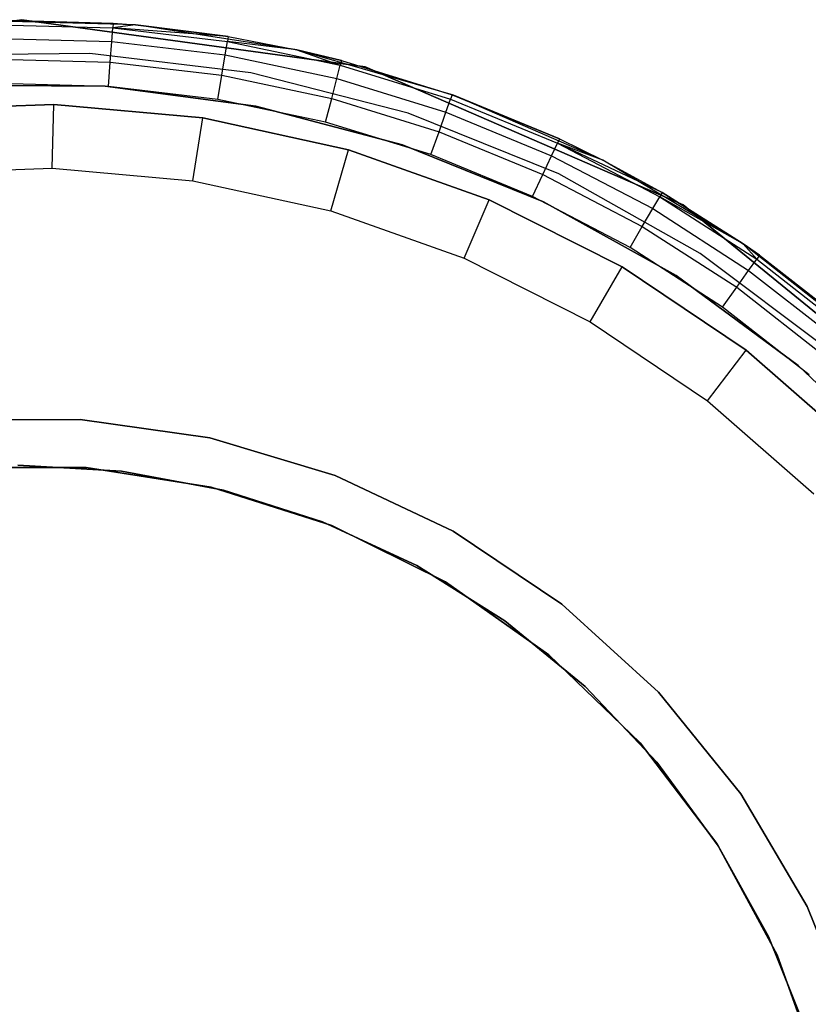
# Model space of a CAD drawing. Extents: x 0.1 to 15.8, y -7.9 to 7.9.
# Tile 14 of 17: x 7.95 to 8.926, y 0.356 to 1.575. Entities that reach past the tile are written whole.
import ezdxf

# ---------------------------------------------------------------- set-up
doc = ezdxf.new("R2010")
doc.units = 0
doc.header["$MEASUREMENT"] = 0
doc.layers.get('0').update_dxf_attribs({"color": 13, "linetype": 'CONTINUOUS'})

# ---------------------------------------------------------------- blocks, each defined once
blk = doc.blocks.new('CZ_0022__330X330X1200_PM_2')
at = {"color": 0}
for p, q in [((7.5279, 1.5164, 0.805), (7.9528, 1.5748, 0.805)), ((7.9528, 1.5748, 0.7263), (7.5279, 1.5164, 0.7263)), ((7.9528, 1.5748, 0.7263), (7.5279, 1.5164, 0.7263)), ((7.5279, 1.5164, 0.805), (7.9528, 1.5748, 0.805)), ((8.0936, 1.5685, 0.7263), (7.8919, 1.5736, 0.7263)), ((8.0936, 1.5685, 0.7263), (7.8919, 1.5736, 0.7263)), ((7.9226, 1.5745, 1.8287), (8.0659, 1.5707, 1.8287)), ((7.9226, 1.5745, 1.8287), (8.0659, 1.5707, 1.8287)), ((7.9528, 1.5748, 0.805), (8.3776, 1.5164, 0.805)), ((8.3776, 1.5164, 0.7263), (7.9528, 1.5748, 0.7263)), ((7.9528, 1.5748, 0.805), (7.9528, 1.5748, 0.7263)), ((8.3776, 1.5164, 0.7263), (7.9528, 1.5748, 0.7263)), ((7.9528, 1.5748, 0.805), (8.3776, 1.5164, 0.805)), ((7.9528, 1.5748, 0.805), (7.9528, 1.5748, 0.7263)), ((7.9227, 1.5685, 1.8588), (8.0655, 1.5648, 1.8588)), ((7.9227, 1.5685, 1.8588), (8.0655, 1.5648, 1.8588)), ((8.0643, 1.5477, 1.8843), (8.0655, 1.5648, 1.8588)), ((8.0643, 1.5477, 1.8843), (8.0655, 1.5648, 1.8588)), ((8.0659, 1.5707, 1.8287), (8.0655, 1.5648, 1.8588)), ((8.0659, 1.5707, 1.8287), (8.0655, 1.5648, 1.8588)), ((8.0936, 1.5685, 1.8287), (8.0655, 1.5648, 1.8588)), ((8.0936, 1.5685, 1.8287), (8.0655, 1.5648, 1.8588)), ((8.2083, 1.5539, 1.8287), (8.0655, 1.5648, 1.8588)), ((8.0655, 1.5648, 1.8588), (8.2073, 1.548, 1.8588)), ((8.2083, 1.5539, 1.8287), (8.0655, 1.5648, 1.8588)), ((8.0655, 1.5648, 1.8588), (8.2073, 1.548, 1.8588)), ((8.0659, 1.5707, 1.8287), (8.0936, 1.5685, 0.7263)), ((8.0659, 1.5707, 1.8287), (8.0936, 1.5685, 1.8287)), ((8.0659, 1.5707, 1.8287), (8.0936, 1.5685, 0.7263)), ((8.0659, 1.5707, 1.8287), (8.0936, 1.5685, 1.8287)), ((8.0936, 1.5685, 1.8287), (8.0936, 1.5685, 0.7263)), ((8.0936, 1.5685, 1.8287), (8.0936, 1.5685, 0.7263)), ((8.0936, 1.5685, 1.8287), (8.2083, 1.5539, 1.8287)), ((8.2083, 1.5539, 1.8287), (8.0936, 1.5685, 0.7263)), ((8.2083, 1.5539, 1.8287), (8.0936, 1.5685, 0.7263)), ((8.2931, 1.5376, 0.7263), (8.0936, 1.5685, 0.7263)), ((8.2931, 1.5376, 0.7263), (8.0936, 1.5685, 0.7263)), ((8.0936, 1.5685, 1.8287), (8.2083, 1.5539, 1.8287)), ((7.9231, 1.5515, 1.8843), (8.0643, 1.5477, 1.8843)), ((7.9231, 1.5515, 1.8843), (8.0643, 1.5477, 1.8843)), ((8.0624, 1.5222, 1.9014), (8.0643, 1.5477, 1.8843)), ((8.0624, 1.5222, 1.9014), (8.0643, 1.5477, 1.8843)), ((8.0643, 1.5477, 1.8843), (8.2045, 1.5312, 1.8843)), ((8.0643, 1.5477, 1.8843), (8.2045, 1.5312, 1.8843)), ((8.2045, 1.5312, 1.8843), (8.2073, 1.548, 1.8588)), ((8.2045, 1.5312, 1.8843), (8.2073, 1.548, 1.8588)), ((8.2083, 1.5539, 1.8287), (8.2073, 1.548, 1.8588)), ((8.2083, 1.5539, 1.8287), (8.2073, 1.548, 1.8588)), ((8.2931, 1.5376, 1.8287), (8.2073, 1.548, 1.8588)), ((8.2073, 1.548, 1.8588), (8.347, 1.5185, 1.8588)), ((8.2931, 1.5376, 1.8287), (8.2073, 1.548, 1.8588)), ((8.2073, 1.548, 1.8588), (8.347, 1.5185, 1.8588)), ((8.2083, 1.5539, 1.8287), (8.2931, 1.5376, 0.7263)), ((8.2083, 1.5539, 1.8287), (8.2931, 1.5376, 1.8287)), ((8.2083, 1.5539, 1.8287), (8.2931, 1.5376, 0.7263)), ((8.2083, 1.5539, 1.8287), (8.2931, 1.5376, 1.8287)), ((8.2931, 1.5376, 1.8287), (8.2931, 1.5376, 0.7263)), ((8.2931, 1.5376, 1.8287), (8.2931, 1.5376, 0.7263)), ((8.2931, 1.5376, 1.8287), (8.3485, 1.5243, 1.8287)), ((8.3485, 1.5243, 1.8287), (8.2931, 1.5376, 0.7263)), ((8.3485, 1.5243, 1.8287), (8.2931, 1.5376, 0.7263)), ((8.4869, 1.4815, 0.7263), (8.2931, 1.5376, 0.7263)), ((8.4869, 1.4815, 0.7263), (8.2931, 1.5376, 0.7263)), ((8.2931, 1.5376, 1.8287), (8.3485, 1.5243, 1.8287)), ((8.2931, 1.5376, 1.8287), (8.347, 1.5185, 1.8588)), ((8.2931, 1.5376, 1.8287), (8.347, 1.5185, 1.8588)), ((8.0369, 1.5331, 0.7263), (7.8361, 1.531, 0.7263)), ((8.0369, 1.5331, 0.7263), (7.8361, 1.531, 0.7263)), ((8.0369, 1.5331, 1.868), (7.8361, 1.531, 1.868)), ((8.0369, 1.5331, 1.868), (7.8361, 1.531, 1.868)), ((7.9235, 1.5259, 1.9014), (8.0624, 1.5222, 1.9014)), ((7.9235, 1.5259, 1.9014), (8.0624, 1.5222, 1.9014)), ((8.2363, 1.509, 0.7263), (8.0369, 1.5331, 0.7263)), ((8.0369, 1.5331, 0.7263), (8.0369, 1.5331, 1.868)), ((8.0369, 1.5331, 0.7263), (8.0369, 1.5331, 1.868)), ((8.2363, 1.509, 0.7263), (8.0369, 1.5331, 0.7263)), ((8.2363, 1.509, 1.868), (8.0369, 1.5331, 1.868)), ((8.2363, 1.509, 1.868), (8.0369, 1.5331, 1.868)), ((8.2004, 1.506, 1.9014), (8.2045, 1.5312, 1.8843)), ((8.2004, 1.506, 1.9014), (8.2045, 1.5312, 1.8843)), ((8.2045, 1.5312, 1.8843), (8.3427, 1.5019, 1.8843)), ((8.2045, 1.5312, 1.8843), (8.3427, 1.5019, 1.8843)), ((8.3485, 1.5243, 1.8287), (8.347, 1.5185, 1.8588)), ((8.3485, 1.5243, 1.8287), (8.347, 1.5185, 1.8588)), ((8.3485, 1.5243, 1.8287), (8.4869, 1.4815, 0.7263)), ((8.3485, 1.5243, 1.8287), (8.4855, 1.482, 1.8287)), ((8.3485, 1.5243, 1.8287), (8.4869, 1.4815, 0.7263)), ((8.3485, 1.5243, 1.8287), (8.4855, 1.482, 1.8287)), ((8.0603, 1.4922, 1.9074), (8.0624, 1.5222, 1.9014)), ((8.0603, 1.4922, 1.9074), (8.0624, 1.5222, 1.9014)), ((8.0624, 1.5222, 1.9014), (8.2004, 1.506, 1.9014)), ((8.0624, 1.5222, 1.9014), (8.2004, 1.506, 1.9014)), ((8.3427, 1.5019, 1.8843), (8.347, 1.5185, 1.8588)), ((8.3427, 1.5019, 1.8843), (8.347, 1.5185, 1.8588)), ((8.347, 1.5185, 1.8588), (8.4835, 1.4763, 1.8588)), ((8.347, 1.5185, 1.8588), (8.4835, 1.4763, 1.8588)), ((8.3776, 1.5164, 0.805), (8.771, 1.3455, 0.805)), ((8.771, 1.3455, 0.7263), (8.3776, 1.5164, 0.7263)), ((8.3776, 1.5164, 0.7263), (8.3776, 1.5164, 0.805)), ((8.3776, 1.5164, 0.7263), (8.3776, 1.5164, 0.805)), ((8.771, 1.3455, 0.7263), (8.3776, 1.5164, 0.7263)), ((8.3776, 1.5164, 0.805), (8.771, 1.3455, 0.805)), ((8.1955, 1.4762, 1.9074), (8.2004, 1.506, 1.9014)), ((8.1955, 1.4762, 1.9074), (8.2004, 1.506, 1.9014)), ((8.2004, 1.506, 1.9014), (8.3363, 1.4772, 1.9014)), ((8.2004, 1.506, 1.9014), (8.3363, 1.4772, 1.9014)), ((8.4309, 1.4591, 0.7263), (8.2363, 1.509, 0.7263)), ((8.2363, 1.509, 0.7263), (8.2363, 1.509, 1.868)), ((8.2363, 1.509, 0.7263), (8.2363, 1.509, 1.868)), ((8.4309, 1.4591, 0.7263), (8.2363, 1.509, 0.7263)), ((8.4309, 1.4591, 1.868), (8.2363, 1.509, 1.868)), ((8.4309, 1.4591, 1.868), (8.2363, 1.509, 1.868)), ((8.3363, 1.4772, 1.9014), (8.3427, 1.5019, 1.8843)), ((8.3363, 1.4772, 1.9014), (8.3427, 1.5019, 1.8843)), ((8.3427, 1.5019, 1.8843), (8.4777, 1.4603, 1.8843)), ((8.3427, 1.5019, 1.8843), (8.4777, 1.4603, 1.8843)), ((8.0561, 1.4925, 1.6754), (7.8682, 1.4937, 1.6754)), ((7.8682, 1.4937, 1.7147), (8.0561, 1.4925, 1.7147)), ((8.0561, 1.4925, 1.6754), (7.8682, 1.4937, 1.6754)), ((7.8682, 1.4937, 1.7147), (8.0561, 1.4925, 1.7147)), ((8.0603, 1.4922, 1.9074), (7.9241, 1.4958, 1.9074)), ((8.0603, 1.4922, 1.9074), (7.9241, 1.4958, 1.9074)), ((8.2424, 1.4678, 1.6754), (8.0561, 1.4925, 1.6754)), ((8.0561, 1.4925, 1.6754), (8.0561, 1.4925, 1.7147)), ((8.0561, 1.4925, 1.7147), (8.2424, 1.4678, 1.7147)), ((8.0561, 1.4925, 1.6754), (8.0561, 1.4925, 1.7147)), ((8.2424, 1.4678, 1.6754), (8.0561, 1.4925, 1.6754)), ((8.0561, 1.4925, 1.7147), (8.2424, 1.4678, 1.7147)), ((8.1955, 1.4762, 1.9074), (8.0603, 1.4922, 1.9074)), ((8.1955, 1.4762, 1.9074), (8.0603, 1.4922, 1.9074)), ((8.3287, 1.448, 1.9074), (8.1955, 1.4762, 1.9074)), ((8.3287, 1.448, 1.9074), (8.1955, 1.4762, 1.9074)), ((8.3287, 1.448, 1.9074), (8.3363, 1.4772, 1.9014)), ((8.3287, 1.448, 1.9074), (8.3363, 1.4772, 1.9014)), ((8.3363, 1.4772, 1.9014), (8.4691, 1.4362, 1.9014)), ((8.3363, 1.4772, 1.9014), (8.4691, 1.4362, 1.9014)), ((8.4777, 1.4603, 1.8843), (8.4835, 1.4763, 1.8588)), ((8.4777, 1.4603, 1.8843), (8.4835, 1.4763, 1.8588)), ((8.4855, 1.482, 1.8287), (8.4835, 1.4763, 1.8588)), ((8.4855, 1.482, 1.8287), (8.4835, 1.4763, 1.8588)), ((8.4835, 1.4763, 1.8588), (8.6155, 1.4219, 1.8588)), ((8.4835, 1.4763, 1.8588), (8.6155, 1.4219, 1.8588)), ((8.4855, 1.482, 1.8287), (8.4869, 1.4815, 0.7263)), ((8.4855, 1.482, 1.8287), (8.4869, 1.4815, 0.7263)), ((8.4855, 1.482, 1.8287), (8.6181, 1.4274, 1.8287)), ((8.4855, 1.482, 1.8287), (8.6181, 1.4274, 1.8287)), ((8.6181, 1.4274, 1.8287), (8.4869, 1.4815, 0.7263)), ((8.6181, 1.4274, 1.8287), (8.4869, 1.4815, 0.7263)), ((8.6719, 1.401, 0.7263), (8.4869, 1.4815, 0.7263)), ((8.6719, 1.401, 0.7263), (8.4869, 1.4815, 0.7263)), ((7.9927, 1.4699, 0.5927), (7.8082, 1.4634, 0.5927)), ((7.8082, 1.4634, 1.0651), (7.9927, 1.4699, 1.0651)), ((7.8082, 1.4634, 1.0651), (7.9927, 1.4699, 1.0651)), ((7.9927, 1.4699, 0.5927), (7.8082, 1.4634, 0.5927)), ((7.9906, 1.3912, 0.5139), (7.9927, 1.4699, 0.5927)), ((7.9906, 1.3912, 0.5139), (7.9927, 1.4699, 0.5927)), ((8.1767, 1.4533, 0.5927), (7.9927, 1.4699, 0.5927)), ((7.9927, 1.4699, 0.5927), (7.9927, 1.4699, 1.0651)), ((7.9927, 1.4699, 1.0651), (8.1767, 1.4533, 1.0651)), ((7.9927, 1.4699, 0.5927), (7.9927, 1.4699, 1.0651)), ((7.9927, 1.4699, 1.0651), (8.1767, 1.4533, 1.0651)), ((8.1767, 1.4533, 0.5927), (7.9927, 1.4699, 0.5927)), ((8.424, 1.4199, 1.6754), (8.2424, 1.4678, 1.6754)), ((8.2424, 1.4678, 1.6754), (8.2424, 1.4678, 1.7147)), ((8.2424, 1.4678, 1.7147), (8.424, 1.4199, 1.7147)), ((8.2424, 1.4678, 1.6754), (8.2424, 1.4678, 1.7147)), ((8.424, 1.4199, 1.6754), (8.2424, 1.4678, 1.6754)), ((8.2424, 1.4678, 1.7147), (8.424, 1.4199, 1.7147)), ((8.1647, 1.3755, 0.5139), (8.1767, 1.4533, 0.5927)), ((8.1647, 1.3755, 0.5139), (8.1767, 1.4533, 0.5927)), ((8.357, 1.4138, 0.5927), (8.1767, 1.4533, 0.5927)), ((8.1767, 1.4533, 0.5927), (8.1767, 1.4533, 1.0651)), ((8.1767, 1.4533, 1.0651), (8.357, 1.4138, 1.0651)), ((8.1767, 1.4533, 0.5927), (8.1767, 1.4533, 1.0651)), ((8.1767, 1.4533, 1.0651), (8.357, 1.4138, 1.0651)), ((8.357, 1.4138, 0.5927), (8.1767, 1.4533, 0.5927)), ((8.6172, 1.3842, 0.7263), (8.4309, 1.4591, 0.7263)), ((8.4309, 1.4591, 0.7263), (8.4309, 1.4591, 1.868)), ((8.4309, 1.4591, 0.7263), (8.4309, 1.4591, 1.868)), ((8.6172, 1.3842, 0.7263), (8.4309, 1.4591, 0.7263)), ((8.6172, 1.3842, 1.868), (8.4309, 1.4591, 1.868)), ((8.6172, 1.3842, 1.868), (8.4309, 1.4591, 1.868)), ((8.4691, 1.4362, 1.9014), (8.4777, 1.4603, 1.8843)), ((8.4691, 1.4362, 1.9014), (8.4777, 1.4603, 1.8843)), ((8.4777, 1.4603, 1.8843), (8.6083, 1.4065, 1.8843)), ((8.4777, 1.4603, 1.8843), (8.6083, 1.4065, 1.8843)), ((8.4589, 1.4079, 1.9074), (8.3287, 1.448, 1.9074)), ((8.4589, 1.4079, 1.9074), (8.3287, 1.448, 1.9074)), ((8.4589, 1.4079, 1.9074), (8.4691, 1.4362, 1.9014)), ((8.4589, 1.4079, 1.9074), (8.4691, 1.4362, 1.9014)), ((8.4691, 1.4362, 1.9014), (8.5975, 1.3833, 1.9014)), ((8.4691, 1.4362, 1.9014), (8.5975, 1.3833, 1.9014)), ((8.6181, 1.4274, 1.8287), (8.6155, 1.4219, 1.8588)), ((8.6181, 1.4274, 1.8287), (8.6155, 1.4219, 1.8588)), ((8.6181, 1.4274, 1.8287), (8.6719, 1.401, 0.7263)), ((8.6181, 1.4274, 1.8287), (8.6719, 1.401, 0.7263)), ((8.6181, 1.4274, 1.8287), (8.6719, 1.401, 1.8287)), ((8.6181, 1.4274, 1.8287), (8.6719, 1.401, 1.8287)), ((8.3354, 1.3381, 0.5139), (8.357, 1.4138, 0.5927)), ((8.3354, 1.3381, 0.5139), (8.357, 1.4138, 0.5927)), ((8.5311, 1.352, 0.5927), (8.357, 1.4138, 0.5927)), ((8.357, 1.4138, 0.5927), (8.357, 1.4138, 1.0651)), ((8.357, 1.4138, 1.0651), (8.5311, 1.352, 1.0651)), ((8.357, 1.4138, 0.5927), (8.357, 1.4138, 1.0651)), ((8.357, 1.4138, 1.0651), (8.5311, 1.352, 1.0651)), ((8.5311, 1.352, 0.5927), (8.357, 1.4138, 0.5927)), ((8.5983, 1.3496, 1.6754), (8.424, 1.4199, 1.6754)), ((8.424, 1.4199, 1.6754), (8.424, 1.4199, 1.7147)), ((8.424, 1.4199, 1.7147), (8.5983, 1.3496, 1.7147)), ((8.424, 1.4199, 1.6754), (8.424, 1.4199, 1.7147)), ((8.5983, 1.3496, 1.6754), (8.424, 1.4199, 1.6754)), ((8.424, 1.4199, 1.7147), (8.5983, 1.3496, 1.7147)), ((8.6083, 1.4065, 1.8843), (8.6155, 1.4219, 1.8588)), ((8.6083, 1.4065, 1.8843), (8.6155, 1.4219, 1.8588)), ((8.7451, 1.361, 1.8287), (8.6155, 1.4219, 1.8588)), ((8.6155, 1.4219, 1.8588), (8.7421, 1.3558, 1.8588)), ((8.7451, 1.361, 1.8287), (8.6155, 1.4219, 1.8588)), ((8.6719, 1.401, 1.8287), (8.6155, 1.4219, 1.8588)), ((8.6719, 1.401, 1.8287), (8.6155, 1.4219, 1.8588)), ((8.6155, 1.4219, 1.8588), (8.7421, 1.3558, 1.8588)), ((8.5848, 1.356, 1.9074), (8.4589, 1.4079, 1.9074)), ((8.5848, 1.356, 1.9074), (8.4589, 1.4079, 1.9074)), ((8.5975, 1.3833, 1.9014), (8.6083, 1.4065, 1.8843)), ((8.5975, 1.3833, 1.9014), (8.6083, 1.4065, 1.8843)), ((8.6083, 1.4065, 1.8843), (8.7335, 1.341, 1.8843)), ((8.6083, 1.4065, 1.8843), (8.7335, 1.341, 1.8843)), ((7.8159, 1.385, 0.5139), (7.9906, 1.3912, 0.5139)), ((7.8159, 1.385, 0.5139), (7.9906, 1.3912, 0.5139)), ((7.9906, 1.3912, 0.5139), (8.1647, 1.3755, 0.5139)), ((7.9906, 1.3912, 0.5139), (8.1647, 1.3755, 0.5139)), ((8.8452, 1.2975, 0.7263), (8.6719, 1.401, 0.7263)), ((8.6719, 1.401, 0.7263), (8.7451, 1.361, 1.8287)), ((8.6719, 1.401, 0.7263), (8.7451, 1.361, 1.8287)), ((8.6719, 1.401, 0.7263), (8.6719, 1.401, 1.8287)), ((8.6719, 1.401, 1.8287), (8.7451, 1.361, 1.8287)), ((8.6719, 1.401, 0.7263), (8.6719, 1.401, 1.8287)), ((8.8452, 1.2975, 0.7263), (8.6719, 1.401, 0.7263)), ((8.6719, 1.401, 1.8287), (8.7451, 1.361, 1.8287)), ((8.5848, 1.356, 1.9074), (8.5975, 1.3833, 1.9014)), ((8.5848, 1.356, 1.9074), (8.5975, 1.3833, 1.9014)), ((8.5975, 1.3833, 1.9014), (8.7206, 1.3189, 1.9014)), ((8.5975, 1.3833, 1.9014), (8.7206, 1.3189, 1.9014)), ((8.7922, 1.2856, 0.7263), (8.6172, 1.3842, 0.7263)), ((8.6172, 1.3842, 0.7263), (8.6172, 1.3842, 1.868)), ((8.6172, 1.3842, 0.7263), (8.6172, 1.3842, 1.868)), ((8.7922, 1.2856, 0.7263), (8.6172, 1.3842, 0.7263)), ((8.7922, 1.2856, 1.868), (8.6172, 1.3842, 1.868)), ((8.7922, 1.2856, 1.868), (8.6172, 1.3842, 1.868)), ((8.1647, 1.3755, 0.5139), (8.3354, 1.3381, 0.5139)), ((8.1647, 1.3755, 0.5139), (8.3354, 1.3381, 0.5139)), ((8.7055, 1.2929, 1.9074), (8.5848, 1.356, 1.9074)), ((8.7055, 1.2929, 1.9074), (8.5848, 1.356, 1.9074)), ((8.7335, 1.341, 1.8843), (8.7421, 1.3558, 1.8588)), ((8.7335, 1.341, 1.8843), (8.7421, 1.3558, 1.8588)), ((8.7451, 1.361, 1.8287), (8.7421, 1.3558, 1.8588)), ((8.7451, 1.361, 1.8287), (8.7421, 1.3558, 1.8588)), ((8.8452, 1.2975, 1.8287), (8.7421, 1.3558, 1.8588)), ((8.7421, 1.3558, 1.8588), (8.8621, 1.2784, 1.8588)), ((8.8452, 1.2975, 1.8287), (8.7421, 1.3558, 1.8588)), ((8.7421, 1.3558, 1.8588), (8.8621, 1.2784, 1.8588)), ((8.8452, 1.2975, 0.7263), (8.7451, 1.361, 1.8287)), ((8.7451, 1.361, 1.8287), (8.8452, 1.2975, 1.8287)), ((8.8452, 1.2975, 0.7263), (8.7451, 1.361, 1.8287)), ((8.7451, 1.361, 1.8287), (8.8452, 1.2975, 1.8287)), ((8.5001, 1.2796, 0.5139), (8.5311, 1.352, 0.5927)), ((8.5001, 1.2796, 0.5139), (8.5311, 1.352, 0.5927)), ((8.6959, 1.2688, 0.5927), (8.5311, 1.352, 0.5927)), ((8.5311, 1.352, 0.5927), (8.5311, 1.352, 1.0651)), ((8.5311, 1.352, 1.0651), (8.6959, 1.2688, 1.0651)), ((8.5311, 1.352, 0.5927), (8.5311, 1.352, 1.0651)), ((8.5311, 1.352, 1.0651), (8.6959, 1.2688, 1.0651)), ((8.6959, 1.2688, 0.5927), (8.5311, 1.352, 0.5927)), ((8.7623, 1.2581, 1.6754), (8.5983, 1.3496, 1.6754)), ((8.5983, 1.3496, 1.6754), (8.5983, 1.3496, 1.7147)), ((8.5983, 1.3496, 1.7147), (8.7623, 1.2581, 1.7147)), ((8.5983, 1.3496, 1.6754), (8.5983, 1.3496, 1.7147)), ((8.7623, 1.2581, 1.6754), (8.5983, 1.3496, 1.6754)), ((8.5983, 1.3496, 1.7147), (8.7623, 1.2581, 1.7147)), ((8.7206, 1.3189, 1.9014), (8.7335, 1.341, 1.8843)), ((8.7206, 1.3189, 1.9014), (8.7335, 1.341, 1.8843)), ((8.7335, 1.341, 1.8843), (8.8522, 1.2645, 1.8843)), ((8.7335, 1.341, 1.8843), (8.8522, 1.2645, 1.8843)), ((8.771, 1.3455, 0.805), (9.1037, 1.0749, 0.805)), ((9.1037, 1.0749, 0.7263), (8.771, 1.3455, 0.7263)), ((8.771, 1.3455, 0.7263), (8.771, 1.3455, 0.805)), ((8.771, 1.3455, 0.7263), (8.771, 1.3455, 0.805)), ((9.1037, 1.0749, 0.7263), (8.771, 1.3455, 0.7263)), ((8.771, 1.3455, 0.805), (9.1037, 1.0749, 0.805)), ((8.3354, 1.3381, 0.5139), (8.5001, 1.2796, 0.5139)), ((8.3354, 1.3381, 0.5139), (8.5001, 1.2796, 0.5139)), ((8.7055, 1.2929, 1.9074), (8.7206, 1.3189, 1.9014)), ((8.7055, 1.2929, 1.9074), (8.7206, 1.3189, 1.9014)), ((8.7206, 1.3189, 1.9014), (8.8374, 1.2437, 1.9014)), ((8.7206, 1.3189, 1.9014), (8.8374, 1.2437, 1.9014)), ((8.8199, 1.2191, 1.9074), (8.7055, 1.2929, 1.9074)), ((8.8199, 1.2191, 1.9074), (8.7055, 1.2929, 1.9074)), ((8.8452, 1.2975, 1.8287), (8.8452, 1.2975, 0.7263)), ((8.8452, 1.2975, 1.8287), (8.8656, 1.2833, 1.8287)), ((8.8656, 1.2833, 1.8287), (8.8452, 1.2975, 0.7263)), ((8.8452, 1.2975, 1.8287), (8.8452, 1.2975, 0.7263)), ((8.8656, 1.2833, 1.8287), (8.8452, 1.2975, 0.7263)), ((8.9785, 1.1949, 1.8287), (8.8452, 1.2975, 0.7263)), ((8.9785, 1.1949, 1.8287), (8.8452, 1.2975, 0.7263)), ((9.0038, 1.1727, 0.7263), (8.8452, 1.2975, 0.7263)), ((9.0038, 1.1727, 0.7263), (8.8452, 1.2975, 0.7263)), ((8.8452, 1.2975, 1.8287), (8.8656, 1.2833, 1.8287)), ((8.8452, 1.2975, 1.8287), (8.8621, 1.2784, 1.8588)), ((8.8452, 1.2975, 1.8287), (8.8621, 1.2784, 1.8588)), ((8.5001, 1.2796, 0.5139), (8.6562, 1.2009, 0.5139)), ((8.5001, 1.2796, 0.5139), (8.6562, 1.2009, 0.5139)), ((8.9528, 1.1651, 0.7263), (8.7922, 1.2856, 0.7263)), ((8.7922, 1.2856, 0.7263), (8.7922, 1.2856, 1.868)), ((8.7922, 1.2856, 0.7263), (8.7922, 1.2856, 1.868)), ((8.9528, 1.1651, 0.7263), (8.7922, 1.2856, 0.7263)), ((8.9528, 1.1651, 1.868), (8.7922, 1.2856, 1.868)), ((8.9528, 1.1651, 1.868), (8.7922, 1.2856, 1.868)), ((8.8656, 1.2833, 1.8287), (8.8621, 1.2784, 1.8588)), ((8.8656, 1.2833, 1.8287), (8.8621, 1.2784, 1.8588)), ((8.8656, 1.2833, 1.8287), (8.9785, 1.1949, 1.8287)), ((8.8656, 1.2833, 1.8287), (8.9785, 1.1949, 1.8287)), ((8.6562, 1.2009, 0.5139), (8.6959, 1.2688, 0.5927)), ((8.6562, 1.2009, 0.5139), (8.6959, 1.2688, 0.5927)), ((8.8491, 1.1657, 0.5927), (8.6959, 1.2688, 0.5927)), ((8.6959, 1.2688, 0.5927), (8.6959, 1.2688, 1.0651)), ((8.6959, 1.2688, 1.0651), (8.8491, 1.1657, 1.0651)), ((8.6959, 1.2688, 0.5927), (8.6959, 1.2688, 1.0651)), ((8.6959, 1.2688, 1.0651), (8.8491, 1.1657, 1.0651)), ((8.8491, 1.1657, 0.5927), (8.6959, 1.2688, 0.5927)), ((8.8522, 1.2645, 1.8843), (8.8621, 1.2784, 1.8588)), ((8.8522, 1.2645, 1.8843), (8.8621, 1.2784, 1.8588)), ((8.8621, 1.2784, 1.8588), (8.9746, 1.1904, 1.8588)), ((8.8621, 1.2784, 1.8588), (8.9746, 1.1904, 1.8588)), ((8.9136, 1.1467, 1.6754), (8.7623, 1.2581, 1.6754)), ((8.7623, 1.2581, 1.6754), (8.7623, 1.2581, 1.7147)), ((8.7623, 1.2581, 1.7147), (8.9136, 1.1467, 1.7147)), ((8.7623, 1.2581, 1.6754), (8.7623, 1.2581, 1.7147)), ((8.9136, 1.1467, 1.6754), (8.7623, 1.2581, 1.6754)), ((8.7623, 1.2581, 1.7147), (8.9136, 1.1467, 1.7147)), ((8.8374, 1.2437, 1.9014), (8.8522, 1.2645, 1.8843)), ((8.8374, 1.2437, 1.9014), (8.8522, 1.2645, 1.8843)), ((8.8522, 1.2645, 1.8843), (8.9635, 1.1774, 1.8843)), ((8.8522, 1.2645, 1.8843), (8.9635, 1.1774, 1.8843)), ((8.8199, 1.2191, 1.9074), (8.8374, 1.2437, 1.9014)), ((8.8199, 1.2191, 1.9074), (8.8374, 1.2437, 1.9014)), ((8.8374, 1.2437, 1.9014), (8.9468, 1.1581, 1.9014)), ((8.8374, 1.2437, 1.9014), (8.9468, 1.1581, 1.9014)), ((8.9272, 1.1352, 1.9074), (8.8199, 1.2191, 1.9074)), ((8.9272, 1.1352, 1.9074), (8.8199, 1.2191, 1.9074)), ((8.6562, 1.2009, 0.5139), (8.8011, 1.1033, 0.5139)), ((8.6562, 1.2009, 0.5139), (8.8011, 1.1033, 0.5139)), ((8.8011, 1.1033, 0.5139), (8.8491, 1.1657, 0.5927)), ((8.8011, 1.1033, 0.5139), (8.8491, 1.1657, 0.5927)), ((8.9881, 1.0442, 0.5927), (8.8491, 1.1657, 0.5927)), ((8.8491, 1.1657, 0.5927), (8.8491, 1.1657, 1.0651)), ((8.8491, 1.1657, 1.0651), (8.9881, 1.0442, 1.0651)), ((8.8491, 1.1657, 0.5927), (8.8491, 1.1657, 1.0651)), ((8.8491, 1.1657, 1.0651), (8.9881, 1.0442, 1.0651)), ((8.9881, 1.0442, 0.5927), (8.8491, 1.1657, 0.5927)), ((9.0498, 1.0172, 1.6754), (8.9136, 1.1467, 1.6754)), ((8.9136, 1.1467, 1.6754), (8.9136, 1.1467, 1.7147)), ((8.9136, 1.1467, 1.7147), (9.0498, 1.0172, 1.7147)), ((8.9136, 1.1467, 1.6754), (8.9136, 1.1467, 1.7147)), ((9.0498, 1.0172, 1.6754), (8.9136, 1.1467, 1.6754)), ((8.9136, 1.1467, 1.7147), (9.0498, 1.0172, 1.7147)), ((8.8011, 1.1033, 0.5139), (8.9327, 0.9882, 0.5139)), ((8.8011, 1.1033, 0.5139), (8.9327, 0.9882, 0.5139)), ((7.8635, 1.079, 48.9153), (8.0253, 1.0802, 48.9153)), ((8.0253, 1.0802, 51.9074), (7.8635, 1.079, 51.9074)), ((7.8635, 1.079, 48.9153), (8.0253, 1.0802, 48.9153)), ((8.0253, 1.0802, 51.9074), (7.8635, 1.079, 51.9074)), ((8.0253, 1.0802, 48.9153), (8.1855, 1.0574, 48.9153)), ((8.1855, 1.0574, 51.9074), (8.0253, 1.0802, 51.9074)), ((8.0253, 1.0802, 48.9153), (8.1855, 1.0574, 48.9153)), ((8.0253, 1.0802, 48.9153), (8.0253, 1.0802, 51.9074)), ((8.1855, 1.0574, 51.9074), (8.0253, 1.0802, 51.9074)), ((8.0253, 1.0802, 48.9153), (8.0253, 1.0802, 51.9074)), ((8.1855, 1.0574, 48.9153), (8.3405, 1.0109, 48.9153)), ((8.3405, 1.0109, 51.9074), (8.1855, 1.0574, 51.9074)), ((8.1855, 1.0574, 48.9153), (8.3405, 1.0109, 48.9153)), ((8.1855, 1.0574, 48.9153), (8.1855, 1.0574, 51.9074)), ((8.3405, 1.0109, 51.9074), (8.1855, 1.0574, 51.9074)), ((8.1855, 1.0574, 48.9153), (8.1855, 1.0574, 51.9074)), ((8.0762, 1.0161, 49.0255), (7.9479, 1.0236, 49.0255)), ((7.9479, 1.0236, 48.994), (8.0762, 1.0161, 48.994)), ((8.0762, 1.0161, 49.0255), (7.9479, 1.0236, 49.0255)), ((7.9479, 1.0236, 48.994), (8.0762, 1.0161, 48.994)), ((8.0325, 1.0205, 48.9153), (7.8758, 1.0207, 48.9153)), ((7.8758, 1.0207, 51.9074), (8.0325, 1.0205, 51.9074)), ((7.8758, 1.0207, 51.9074), (8.0325, 1.0205, 51.9074)), ((8.0325, 1.0205, 48.9153), (7.8758, 1.0207, 48.9153)), ((8.1874, 0.9964, 48.9153), (8.0325, 1.0205, 48.9153)), ((8.0325, 1.0205, 51.9074), (8.1874, 0.9964, 51.9074)), ((8.0325, 1.0205, 51.9074), (8.1874, 0.9964, 51.9074)), ((8.0325, 1.0205, 51.9074), (8.0325, 1.0205, 48.9153)), ((8.1874, 0.9964, 48.9153), (8.0325, 1.0205, 48.9153)), ((8.0325, 1.0205, 51.9074), (8.0325, 1.0205, 48.9153)), ((8.2026, 0.9927, 49.0255), (8.0762, 1.0161, 49.0255)), ((8.0762, 1.0161, 48.994), (8.2026, 0.9927, 48.994)), ((8.0762, 1.0161, 49.0255), (8.0762, 1.0161, 48.994)), ((8.2026, 0.9927, 49.0255), (8.0762, 1.0161, 49.0255)), ((8.0762, 1.0161, 48.994), (8.2026, 0.9927, 48.994)), ((8.0762, 1.0161, 49.0255), (8.0762, 1.0161, 48.994)), ((8.3405, 1.0109, 48.9153), (8.4868, 0.9418, 48.9153)), ((8.4868, 0.9418, 51.9074), (8.3405, 1.0109, 51.9074)), ((8.3405, 1.0109, 48.9153), (8.4868, 0.9418, 48.9153)), ((8.3405, 1.0109, 48.9153), (8.3405, 1.0109, 51.9074)), ((8.4868, 0.9418, 51.9074), (8.3405, 1.0109, 51.9074)), ((8.3405, 1.0109, 48.9153), (8.3405, 1.0109, 51.9074)), ((8.3367, 0.9489, 48.9153), (8.1874, 0.9964, 48.9153)), ((8.1874, 0.9964, 51.9074), (8.3367, 0.9489, 51.9074)), ((8.1874, 0.9964, 51.9074), (8.3367, 0.9489, 51.9074)), ((8.1874, 0.9964, 51.9074), (8.1874, 0.9964, 48.9153)), ((8.3367, 0.9489, 48.9153), (8.1874, 0.9964, 48.9153)), ((8.1874, 0.9964, 51.9074), (8.1874, 0.9964, 48.9153)), ((8.3251, 0.9535, 49.0255), (8.2026, 0.9927, 49.0255)), ((8.2026, 0.9927, 48.994), (8.3251, 0.9535, 48.994)), ((8.2026, 0.9927, 49.0255), (8.2026, 0.9927, 48.994)), ((8.3251, 0.9535, 49.0255), (8.2026, 0.9927, 49.0255)), ((8.2026, 0.9927, 48.994), (8.3251, 0.9535, 48.994)), ((8.2026, 0.9927, 49.0255), (8.2026, 0.9927, 48.994)), ((8.4416, 0.8993, 49.0255), (8.3251, 0.9535, 49.0255)), ((8.3251, 0.9535, 48.994), (8.4416, 0.8993, 48.994)), ((8.3251, 0.9535, 49.0255), (8.3251, 0.9535, 48.994)), ((8.4416, 0.8993, 49.0255), (8.3251, 0.9535, 49.0255)), ((8.3251, 0.9535, 48.994), (8.4416, 0.8993, 48.994)), ((8.3251, 0.9535, 49.0255), (8.3251, 0.9535, 48.994)), ((8.4771, 0.8792, 48.9153), (8.3367, 0.9489, 48.9153)), ((8.3367, 0.9489, 51.9074), (8.4771, 0.8792, 51.9074)), ((8.3367, 0.9489, 51.9074), (8.4771, 0.8792, 51.9074)), ((8.3367, 0.9489, 51.9074), (8.3367, 0.9489, 48.9153)), ((8.4771, 0.8792, 48.9153), (8.3367, 0.9489, 48.9153)), ((8.3367, 0.9489, 51.9074), (8.3367, 0.9489, 48.9153)), ((8.4868, 0.9418, 48.9153), (8.6212, 0.8517, 48.9153)), ((8.6212, 0.8517, 51.9074), (8.4868, 0.9418, 51.9074)), ((8.4868, 0.9418, 48.9153), (8.6212, 0.8517, 48.9153)), ((8.4868, 0.9418, 48.9153), (8.4868, 0.9418, 51.9074)), ((8.6212, 0.8517, 51.9074), (8.4868, 0.9418, 51.9074)), ((8.4868, 0.9418, 48.9153), (8.4868, 0.9418, 51.9074)), ((8.5505, 0.831, 49.0255), (8.4416, 0.8993, 49.0255)), ((8.4416, 0.8993, 48.994), (8.5505, 0.831, 48.994)), ((8.4416, 0.8993, 49.0255), (8.4416, 0.8993, 48.994)), ((8.5505, 0.831, 49.0255), (8.4416, 0.8993, 49.0255)), ((8.4416, 0.8993, 48.994), (8.5505, 0.831, 48.994)), ((8.4416, 0.8993, 49.0255), (8.4416, 0.8993, 48.994)), ((8.6051, 0.7888, 48.9153), (8.4771, 0.8792, 48.9153)), ((8.4771, 0.8792, 51.9074), (8.6051, 0.7888, 51.9074)), ((8.4771, 0.8792, 51.9074), (8.6051, 0.7888, 51.9074)), ((8.4771, 0.8792, 51.9074), (8.4771, 0.8792, 48.9153)), ((8.6051, 0.7888, 48.9153), (8.4771, 0.8792, 48.9153)), ((8.4771, 0.8792, 51.9074), (8.4771, 0.8792, 48.9153)), ((8.6212, 0.8517, 48.9153), (8.7407, 0.7425, 48.9153)), ((8.7407, 0.7425, 51.9074), (8.6212, 0.8517, 51.9074)), ((8.6212, 0.8517, 48.9153), (8.7407, 0.7425, 48.9153)), ((8.6212, 0.8517, 48.9153), (8.6212, 0.8517, 51.9074)), ((8.7407, 0.7425, 51.9074), (8.6212, 0.8517, 51.9074)), ((8.6212, 0.8517, 48.9153), (8.6212, 0.8517, 51.9074)), ((8.6499, 0.7495, 49.0255), (8.5505, 0.831, 49.0255)), ((8.5505, 0.831, 48.994), (8.6499, 0.7495, 48.994)), ((8.5505, 0.831, 49.0255), (8.5505, 0.831, 48.994)), ((8.6499, 0.7495, 49.0255), (8.5505, 0.831, 49.0255)), ((8.5505, 0.831, 48.994), (8.6499, 0.7495, 48.994)), ((8.5505, 0.831, 49.0255), (8.5505, 0.831, 48.994)), ((8.7179, 0.68, 48.9153), (8.6051, 0.7888, 48.9153)), ((8.6051, 0.7888, 51.9074), (8.7179, 0.68, 51.9074)), ((8.6051, 0.7888, 51.9074), (8.7179, 0.68, 51.9074)), ((8.6051, 0.7888, 51.9074), (8.6051, 0.7888, 48.9153)), ((8.7179, 0.68, 48.9153), (8.6051, 0.7888, 48.9153)), ((8.6051, 0.7888, 51.9074), (8.6051, 0.7888, 48.9153)), ((8.7384, 0.6562, 49.0255), (8.6499, 0.7495, 49.0255)), ((8.6499, 0.7495, 48.994), (8.7384, 0.6562, 48.994)), ((8.6499, 0.7495, 49.0255), (8.6499, 0.7495, 48.994)), ((8.7384, 0.6562, 49.0255), (8.6499, 0.7495, 49.0255)), ((8.6499, 0.7495, 48.994), (8.7384, 0.6562, 48.994)), ((8.6499, 0.7495, 49.0255), (8.6499, 0.7495, 48.994)), ((8.7407, 0.7425, 48.9153), (8.8426, 0.6168, 48.9153)), ((8.8426, 0.6168, 51.9074), (8.7407, 0.7425, 51.9074)), ((8.7407, 0.7425, 48.9153), (8.8426, 0.6168, 48.9153)), ((8.7407, 0.7425, 48.9153), (8.7407, 0.7425, 51.9074)), ((8.8426, 0.6168, 51.9074), (8.7407, 0.7425, 51.9074)), ((8.7407, 0.7425, 48.9153), (8.7407, 0.7425, 51.9074)), ((8.8127, 0.5552, 48.9153), (8.7179, 0.68, 48.9153)), ((8.7179, 0.68, 51.9074), (8.8127, 0.5552, 51.9074)), ((8.7179, 0.68, 51.9074), (8.8127, 0.5552, 51.9074)), ((8.7179, 0.68, 51.9074), (8.7179, 0.68, 48.9153)), ((8.8127, 0.5552, 48.9153), (8.7179, 0.68, 48.9153)), ((8.7179, 0.68, 51.9074), (8.7179, 0.68, 48.9153)), ((8.8144, 0.5526, 49.0255), (8.7384, 0.6562, 49.0255)), ((8.7384, 0.6562, 48.994), (8.8144, 0.5526, 48.994)), ((8.7384, 0.6562, 49.0255), (8.7384, 0.6562, 48.994)), ((8.8144, 0.5526, 49.0255), (8.7384, 0.6562, 49.0255)), ((8.7384, 0.6562, 48.994), (8.8144, 0.5526, 48.994)), ((8.7384, 0.6562, 49.0255), (8.7384, 0.6562, 48.994)), ((8.8426, 0.6168, 48.9153), (8.9245, 0.4773, 48.9153)), ((8.9245, 0.4773, 51.9074), (8.8426, 0.6168, 51.9074)), ((8.8426, 0.6168, 48.9153), (8.9245, 0.4773, 48.9153)), ((8.8426, 0.6168, 48.9153), (8.8426, 0.6168, 51.9074)), ((8.9245, 0.4773, 51.9074), (8.8426, 0.6168, 51.9074)), ((8.8426, 0.6168, 48.9153), (8.8426, 0.6168, 51.9074)), ((8.8874, 0.4174, 48.9153), (8.8127, 0.5552, 48.9153)), ((8.8127, 0.5552, 51.9074), (8.8874, 0.4174, 51.9074)), ((8.8127, 0.5552, 51.9074), (8.8874, 0.4174, 51.9074)), ((8.8127, 0.5552, 51.9074), (8.8127, 0.5552, 48.9153)), ((8.8874, 0.4174, 48.9153), (8.8127, 0.5552, 48.9153)), ((8.8127, 0.5552, 51.9074), (8.8127, 0.5552, 48.9153)), ((8.8769, 0.4402, 49.0255), (8.8144, 0.5526, 49.0255)), ((8.8144, 0.5526, 48.994), (8.8769, 0.4402, 48.994)), ((8.8144, 0.5526, 49.0255), (8.8144, 0.5526, 48.994)), ((8.8769, 0.4402, 49.0255), (8.8144, 0.5526, 49.0255)), ((8.8144, 0.5526, 48.994), (8.8769, 0.4402, 48.994)), ((8.8144, 0.5526, 49.0255), (8.8144, 0.5526, 48.994)), ((8.9245, 0.4773, 48.9153), (8.9848, 0.3271, 48.9153)), ((8.9848, 0.3271, 51.9074), (8.9245, 0.4773, 51.9074)), ((8.9245, 0.4773, 48.9153), (8.9848, 0.3271, 48.9153)), ((8.9245, 0.4773, 48.9153), (8.9245, 0.4773, 51.9074)), ((8.9848, 0.3271, 51.9074), (8.9245, 0.4773, 51.9074)), ((8.9245, 0.4773, 48.9153), (8.9245, 0.4773, 51.9074)), ((8.9248, 0.3209, 49.0255), (8.8769, 0.4402, 49.0255)), ((8.8769, 0.4402, 48.994), (8.9248, 0.3209, 48.994)), ((8.8769, 0.4402, 49.0255), (8.8769, 0.4402, 48.994)), ((8.9248, 0.3209, 49.0255), (8.8769, 0.4402, 49.0255)), ((8.8769, 0.4402, 48.994), (8.9248, 0.3209, 48.994)), ((8.8769, 0.4402, 49.0255), (8.8769, 0.4402, 48.994)), ((8.9402, 0.2699, 48.9153), (8.8874, 0.4174, 48.9153)), ((8.8874, 0.4174, 51.9074), (8.9402, 0.2699, 51.9074)), ((8.8874, 0.4174, 51.9074), (8.9402, 0.2699, 51.9074)), ((8.8874, 0.4174, 51.9074), (8.8874, 0.4174, 48.9153)), ((8.9402, 0.2699, 48.9153), (8.8874, 0.4174, 48.9153)), ((8.8874, 0.4174, 51.9074), (8.8874, 0.4174, 48.9153))]:
    blk.add_line(p, q, dxfattribs=at)

msp = doc.modelspace()

# ---------------------------------------------------------------- block references
at = {"color": 0}
msp.add_blockref('CZ_0022__330X330X1200_PM_2', (0, 0), dxfattribs=at)

doc.saveas('drawing.dxf')
